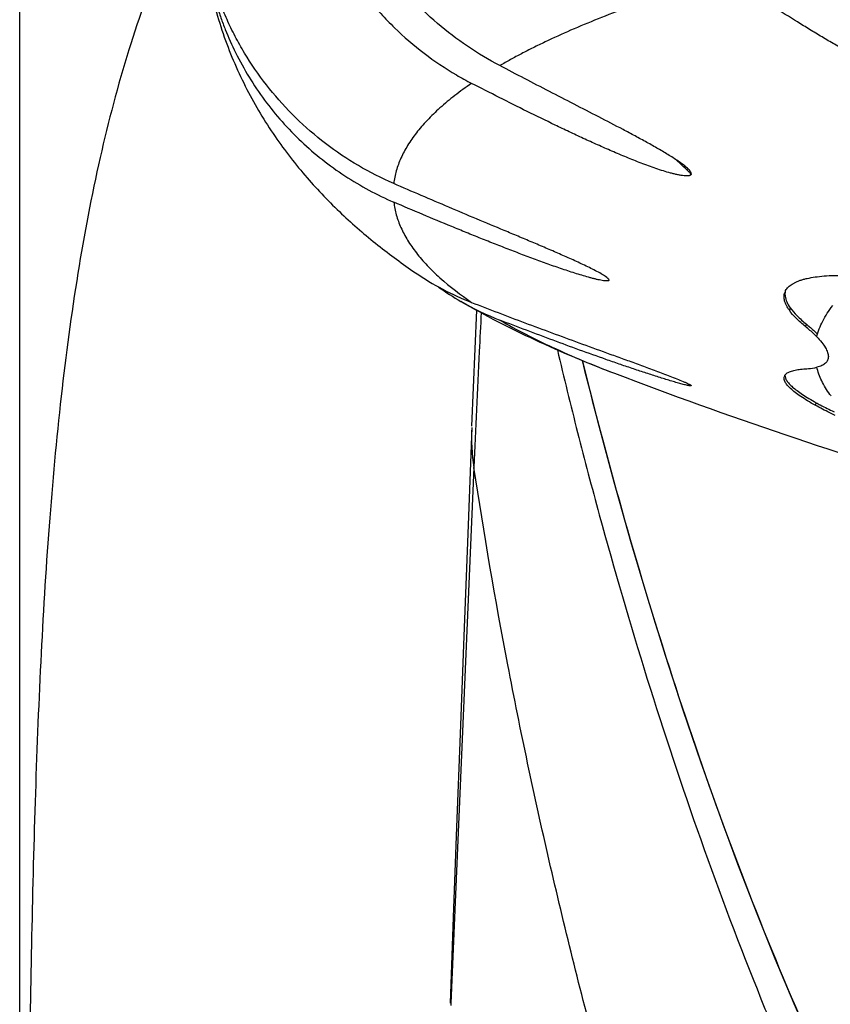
# Model space of a CAD drawing. Header units: millimetres. Extents: x -139 to 522, y -59 to 433.
# Tile 12 of 40: x -4 to 5, y 354 to 365. Entities that reach past the tile are written whole.
import ezdxf

# ---------------------------------------------------------------- set-up
doc = ezdxf.new("R2010")
doc.units = ezdxf.units.MM
doc.header["$LTSCALE"] = 23.1
doc.layers.get('0').update_dxf_attribs({"linetype": 'CONTINUOUS'})

msp = doc.modelspace()

# ---------------------------------------------------------------- linework, layer by layer
at = {"color": 7, "linetype": 'CONTINUOUS'}
for p, q in [((-4.081, 222.27), (-4.081, 379.47)), ((0.887, 361.8), (0.835, 360.537))]:
    msp.add_line(p, q, dxfattribs=at)
at = {"color": 9, "linetype": 'CONTINUOUS'}
for p, q in [((2.312, 362.149), (2.322, 362.14)), ((4.301, 361.826), (4.291, 361.798)), ((4.476, 361.648), (4.467, 361.621)), ((2.389, 361.113), (2.389, 361.113)), ((4.582, 360.793), (4.573, 360.765)), ((0.86, 360.088), (0.61, 354.26)), ((0.61, 354.26), (0.609, 354.26)), ((0.609, 354.26), (0.609, 354.236))]:
    msp.add_line(p, q, dxfattribs=at)
at = {"color": 7, "linetype": 'CONTINUOUS'}
for points in [[(2.036, 361.254), (2.204, 360.595), (2.383, 359.931), (2.565, 359.285), (2.751, 358.656), (2.941, 358.046), (3.133, 357.453), (3.329, 356.878), (3.527, 356.319), (3.728, 355.778), (3.93, 355.254), (4.135, 354.747), (4.34, 354.257), (4.548, 353.784)], [(0.836, 360.522), (0.793, 359.366), (0.75, 358.254), (0.709, 357.192), (0.671, 356.175), (0.634, 355.196), (0.6, 354.26)]]:
    msp.add_lwpolyline(points, dxfattribs=at)
for centre, radius, start, end in [((2.409, 367.311), 3.427, 239.5018, 242.6607), ((1.943, 364.729), 3.053, 235.717, 248.7292), ((2.249, 364.533), 3.05, 234.4594, 239.8682), ((4.371, 361.946), 0.137, 154.5766, 160.7124), ((4.38, 361.974), 0.136, 167.316, 173.9662), ((2.237, 364.513), 3.026, 239.8697, 248.7857), ((20.419, 408.285), 50.5, 249.0819, 253.5551), ((4.293, 361.059), 0.0595, 150.3828, 160.7981), ((6.011, 361.816), 1.582, 216.1151, 216.7864)]:
    msp.add_arc(centre, radius, start, end, dxfattribs=at)
at = {"color": 9, "linetype": 'CONTINUOUS'}
for centre, radius, start, end in [((-1.088, 358.819), 6.205, 46.6457, 48.1961), ((-0.955, 358.961), 6.01, 45.949, 46.6385), ((-1.333, 357.875), 5.617, 49.5384, 49.7464), ((3.148, 360.435), 2.314, 177.8306, 188.6077)]:
    msp.add_arc(centre, radius, start, end, dxfattribs=at)
at = {"color": 7, "linetype": 'CONTINUOUS'}
for points, knots in [([(-0.931, 367.028), (-0.932, 367.029), (-0.935, 367.031), (-0.94, 367.031), (-0.944, 367.031), (-0.949, 367.029), (-0.953, 367.025), (-0.958, 367.018), (-0.963, 367.007), (-0.968, 366.99), (-0.974, 366.964), (-0.977, 366.935), (-0.978, 366.904), (-0.979, 366.88), (-0.978, 366.856), (-0.978, 366.822), (-0.975, 366.78), (-0.97, 366.728), (-0.964, 366.677), (-0.954, 366.607), (-0.938, 366.52), (-0.915, 366.417), (-0.887, 366.314), (-0.855, 366.212), (-0.82, 366.111), (-0.781, 366.012), (-0.725, 365.881), (-0.646, 365.721), (-0.54, 365.535), (-0.422, 365.357), (-0.293, 365.186), (-0.154, 365.024), (0.044, 364.82), (0.313, 364.589), (0.548, 364.43), (0.67, 364.359)], [0, 0, 0, 0, 0.001593, 0.003003, 0.004359, 0.005775, 0.007361, 0.00917, 0.013525, 0.018793, 0.024767, 0.038083, 0.045188, 0.052491, 0.059943, 0.06751, 0.082895, 0.098513, 0.114285, 0.130163, 0.162119, 0.194237, 0.226446, 0.25871, 0.291008, 0.323328, 0.355662, 0.420338, 0.485018, 0.54968, 0.614309, 0.678885, 0.743385, 0.871998, 1, 1, 1, 1]), ([(1.142, 364.46), (1.021, 364.523), (0.786, 364.664), (0.457, 364.915), (0.156, 365.2), (-0.114, 365.517), (-0.312, 365.801), (-0.454, 366.038), (-0.551, 366.219), (-0.64, 366.401), (-0.721, 366.583), (-0.782, 366.733), (-0.83, 366.848), (-0.853, 366.903), (-0.866, 366.929)], [0, 0, 0, 0, 0.125669, 0.252293, 0.379625, 0.50736, 0.634963, 0.698477, 0.76158, 0.824027, 0.885407, 0.944879, 0.973287, 1, 1, 1, 1]), ([(-2.098, 366.033), (-2.089, 365.816), (-2.039, 365.388), (-1.871, 364.772), (-1.625, 364.203), (-1.318, 363.691), (-0.968, 363.241), (-0.59, 362.848), (-0.193, 362.505), (0.084, 362.302), (0.223, 362.207)], [0, 0, 0, 0, 0.13987, 0.27737, 0.410849, 0.5391, 0.661585, 0.778549, 0.890909, 1, 1, 1, 1]), ([(-2.047, 365.598), (-2.045, 365.583), (-2.04, 365.549), (-2.031, 365.495), (-2.019, 365.434), (-2, 365.348), (-1.974, 365.239), (-1.936, 365.109), (-1.893, 364.979), (-1.829, 364.809), (-1.773, 364.684), (-1.733, 364.602)], [0, 0, 0, 0, 0.04289, 0.09785, 0.157873, 0.220302, 0.348373, 0.478186, 0.608574, 0.739114, 1, 1, 1, 1]), ([(-0.012, 363.177), (-0.144, 363.235), (-0.401, 363.365), (-0.759, 363.606), (-1.083, 363.887), (-1.37, 364.202), (-1.574, 364.49), (-1.714, 364.731), (-1.806, 364.914), (-1.873, 365.069), (-1.92, 365.193), (-1.952, 365.284), (-1.98, 365.373), (-2.005, 365.458), (-2.022, 365.524), (-2.034, 365.57), (-2.039, 365.59), (-2.042, 365.599)], [0, 0, 0, 0, 0.131842, 0.263269, 0.394129, 0.524091, 0.652636, 0.716152, 0.778893, 0.840505, 0.870695, 0.900279, 0.928976, 0.956254, 0.980965, 0.991554, 1, 1, 1, 1]), ([(5.754, 364.461), (5.732, 364.486), (5.682, 364.535), (5.601, 364.606), (5.512, 364.677), (5.386, 364.772), (5.222, 364.891), (5.019, 365.032), (4.812, 365.174), (4.603, 365.317), (4.393, 365.462), (4.253, 365.558), (4.183, 365.607)], [0, 0, 0, 0, 0.05176, 0.10761, 0.16614, 0.226516, 0.350885, 0.478263, 0.607409, 0.73764, 0.868564, 1, 1, 1, 1]), ([(5.809, 364.308), (5.806, 364.306), (5.8, 364.302), (5.789, 364.297), (5.776, 364.294), (5.756, 364.291), (5.727, 364.291), (5.676, 364.296), (5.609, 364.31), (5.527, 364.334), (5.447, 364.363), (5.342, 364.405), (5.215, 364.462), (5.067, 364.536), (4.923, 364.613), (4.784, 364.691), (4.647, 364.771), (4.512, 364.853), (4.335, 364.962), (4.116, 365.101), (3.856, 365.271), (3.684, 365.386), (3.599, 365.443)], [0, 0, 0, 0, 0.004118, 0.008749, 0.014011, 0.019895, 0.033309, 0.048371, 0.08101, 0.114901, 0.148963, 0.182827, 0.249591, 0.315078, 0.37949, 0.44306, 0.505988, 0.568436, 0.630532, 0.754052, 0.877106, 1, 1, 1, 1]), ([(-1.733, 364.602), (-1.688, 364.511), (-1.59, 364.334), (-1.421, 364.083), (-1.231, 363.848), (-0.95, 363.559), (-0.553, 363.246), (-0.196, 363.054), (-0.011, 362.974)], [0, 0, 0, 0, 0.125438, 0.250613, 0.375588, 0.500454, 0.750002, 1, 1, 1, 1]), ([(3.183, 363.343), (3.17, 363.355), (3.141, 363.379), (3.075, 363.427), (2.983, 363.486), (2.864, 363.556), (2.74, 363.626), (2.612, 363.695), (2.438, 363.788), (2.217, 363.903), (1.949, 364.041), (1.68, 364.179), (1.411, 364.319), (1.232, 364.413), (1.142, 364.46)], [0, 0, 0, 0, 0.023156, 0.048906, 0.104946, 0.164421, 0.225839, 0.288451, 0.351842, 0.48006, 0.60938, 0.739292, 0.869539, 1, 1, 1, 1]), ([(3.224, 363.281), (3.224, 363.278), (3.222, 363.275), (3.22, 363.272), (3.216, 363.268), (3.21, 363.265), (3.197, 363.261), (3.175, 363.259), (3.146, 363.261), (3.112, 363.266), (3.076, 363.272), (3.038, 363.281), (2.986, 363.295), (2.92, 363.314), (2.84, 363.341), (2.759, 363.369), (2.652, 363.409), (2.52, 363.462), (2.362, 363.529), (2.205, 363.598), (2.05, 363.668), (1.896, 363.74), (1.691, 363.838), (1.438, 363.961), (1.136, 364.113), (0.935, 364.216), (0.835, 364.267)], [0, 0, 0, 0, 0.002462, 0.003727, 0.005063, 0.008116, 0.011781, 0.021061, 0.032594, 0.045711, 0.059897, 0.074804, 0.090199, 0.121886, 0.154235, 0.1869, 0.219708, 0.285424, 0.351046, 0.416481, 0.481726, 0.546802, 0.611743, 0.741341, 0.870718, 1, 1, 1, 1]), ([(3.224, 363.281), (3.225, 363.283), (3.224, 363.287), (3.222, 363.294), (3.218, 363.302), (3.211, 363.313), (3.2, 363.326), (3.189, 363.337), (3.183, 363.343)], [0, 0, 0, 0, 0.085846, 0.180735, 0.287646, 0.408079, 0.683845, 1, 1, 1, 1]), ([(2.313, 362.149), (2.3, 362.161), (2.267, 362.182), (2.212, 362.214), (2.149, 362.246), (2.081, 362.28), (2.01, 362.313), (1.914, 362.357), (1.791, 362.411), (1.642, 362.476), (1.492, 362.54), (1.341, 362.603), (1.14, 362.687), (0.889, 362.792), (0.588, 362.919), (0.288, 363.047), (0.088, 363.134), (-0.012, 363.177)], [0, 0, 0, 0, 0.020427, 0.046113, 0.074519, 0.104405, 0.135143, 0.166395, 0.229762, 0.293706, 0.357886, 0.422154, 0.486439, 0.614961, 0.743383, 0.87172, 1, 1, 1, 1]), ([(2.323, 362.14), (2.324, 362.139), (2.327, 362.135), (2.33, 362.13), (2.329, 362.125), (2.326, 362.121), (2.321, 362.119), (2.314, 362.118), (2.305, 362.117), (2.294, 362.118), (2.283, 362.119), (2.265, 362.121), (2.24, 362.125), (2.21, 362.131), (2.177, 362.139), (2.142, 362.148), (2.094, 362.161), (2.033, 362.179), (1.957, 362.202), (1.881, 362.227), (1.803, 362.253), (1.725, 362.28), (1.647, 362.308), (1.541, 362.346), (1.41, 362.395), (1.251, 362.456), (1.093, 362.518), (0.935, 362.58), (0.777, 362.644), (0.46, 362.774), (0.198, 362.884), (-0.011, 362.974)], [0, 0, 0, 0, 0.002899, 0.005169, 0.006875, 0.008568, 0.010753, 0.013625, 0.017187, 0.021368, 0.026086, 0.031266, 0.042753, 0.055406, 0.068921, 0.083086, 0.097748, 0.12815, 0.159545, 0.191604, 0.224128, 0.256989, 0.290097, 0.32339, 0.390364, 0.457682, 0.525214, 0.592883, 0.660641, 0.728457, 1, 1, 1, 1]), ([(4.264, 362.033), (4.275, 362.046), (4.293, 362.065), (4.319, 362.082), (4.335, 362.091), (4.349, 362.099), (4.363, 362.106), (4.383, 362.115), (4.411, 362.125), (4.446, 362.136), (4.5, 362.149), (4.574, 362.162), (4.672, 362.173), (4.78, 362.178), (4.856, 362.179), (4.896, 362.178)], [0, 0, 0, 0, 0.074581, 0.116232, 0.138275, 0.160995, 0.184549, 0.209141, 0.261218, 0.31711, 0.37712, 0.509107, 0.657214, 0.821105, 1, 1, 1, 1]), ([(2.323, 362.14), (2.322, 362.141), (2.319, 362.144), (2.315, 362.147), (2.313, 362.149)], [0, 0, 0, 0, 0.223911, 1, 1, 1, 1]), ([(4.291, 361.798), (4.279, 361.815), (4.259, 361.848), (4.238, 361.899), (4.231, 361.947), (4.237, 361.978), (4.241, 361.992)], [0, 0, 0, 0, 0.301127, 0.560726, 0.788786, 1, 1, 1, 1]), ([(4.244, 361.989), (4.243, 361.976), (4.244, 361.943), (4.262, 361.886), (4.286, 361.846), (4.301, 361.826)], [0, 0, 0, 0, 0.212381, 0.57093, 1, 1, 1, 1]), ([(4.247, 362.005), (4.248, 362.008), (4.253, 362.017), (4.259, 362.027), (4.264, 362.033)], [0, 0, 0, 0, 0.245362, 1, 1, 1, 1]), ([(0.718, 361.895), (0.981, 361.743), (1.529, 361.462), (2.097, 361.225), (2.389, 361.113)], [0, 0, 0, 0, 0.492485, 1, 1, 1, 1]), ([(0.835, 361.884), (0.931, 361.847), (1.125, 361.772), (1.415, 361.662), (1.708, 361.553), (2.004, 361.444), (2.253, 361.354), (2.454, 361.281), (2.607, 361.226), (2.761, 361.17), (2.89, 361.122), (2.991, 361.083), (3.065, 361.054), (3.123, 361.03), (3.165, 361.012), (3.184, 361.003), (3.192, 360.999)], [0, 0, 0, 0, 0.123186, 0.246667, 0.370667, 0.495561, 0.621924, 0.685884, 0.750479, 0.815715, 0.881294, 0.913842, 0.94561, 0.975314, 0.988546, 1, 1, 1, 1]), ([(4.589, 361.511), (4.596, 361.54), (4.615, 361.598), (4.653, 361.683), (4.703, 361.768), (4.742, 361.822), (4.763, 361.849)], [0, 0, 0, 0, 0.232466, 0.474522, 0.729578, 1, 1, 1, 1]), ([(4.467, 361.621), (4.431, 361.649), (4.368, 361.705), (4.313, 361.768), (4.291, 361.798)], [0, 0, 0, 0, 0.546596, 1, 1, 1, 1]), ([(4.301, 361.826), (4.323, 361.795), (4.378, 361.732), (4.441, 361.677), (4.476, 361.648)], [0, 0, 0, 0, 0.453404, 1, 1, 1, 1]), ([(3.221, 360.983), (3.221, 360.982), (3.222, 360.981), (3.223, 360.98), (3.224, 360.979), (3.224, 360.978), (3.222, 360.976), (3.218, 360.976), (3.213, 360.976), (3.207, 360.977), (3.2, 360.978), (3.188, 360.98), (3.171, 360.984), (3.149, 360.989), (3.124, 360.996), (3.098, 361.003), (3.07, 361.01), (3.041, 361.019), (3.011, 361.028), (2.97, 361.04), (2.917, 361.056), (2.829, 361.084), (2.717, 361.12), (2.579, 361.166), (2.438, 361.214), (2.248, 361.28), (2.009, 361.366), (1.72, 361.472), (1.431, 361.58), (1.239, 361.654), (1.142, 361.691)], [0, 0, 0, 0, 0.00098, 0.001723, 0.00226, 0.00266, 0.003559, 0.005107, 0.007349, 0.010224, 0.013662, 0.017595, 0.026716, 0.037192, 0.048734, 0.061123, 0.074196, 0.08783, 0.10193, 0.11642, 0.14635, 0.177282, 0.241298, 0.307275, 0.374539, 0.442684, 0.580642, 0.719878, 0.859758, 1, 1, 1, 1]), ([(4.589, 361.511), (4.58, 361.52), (4.541, 361.558), (4.499, 361.594), (4.467, 361.621)], [0, 0, 0, 0, 0.229515, 1, 1, 1, 1]), ([(4.476, 361.648), (4.488, 361.639), (4.529, 361.604), (4.57, 361.568), (4.598, 361.54)], [0, 0, 0, 0, 0.270514, 1, 1, 1, 1]), ([(4.589, 361.511), (4.608, 361.491), (4.642, 361.453), (4.683, 361.396), (4.705, 361.35), (4.714, 361.317), (4.716, 361.295), (4.714, 361.274), (4.706, 361.248), (4.684, 361.219), (4.651, 361.199), (4.618, 361.187), (4.599, 361.181), (4.589, 361.179)], [0, 0, 0, 0, 0.188047, 0.345815, 0.474872, 0.529938, 0.579856, 0.62607, 0.670478, 0.761393, 0.867498, 0.929931, 1, 1, 1, 1]), ([(4.241, 361.089), (4.242, 361.091), (4.248, 361.099), (4.255, 361.106), (4.261, 361.111)], [0, 0, 0, 0, 0.234246, 1, 1, 1, 1]), ([(4.243, 361.092), (4.242, 361.072), (4.254, 361.044), (4.275, 361.016), (4.295, 360.992), (4.328, 360.96), (4.377, 360.922), (4.436, 360.88), (4.506, 360.837), (4.556, 360.808), (4.582, 360.793)], [0, 0, 0, 0, 0.132847, 0.176787, 0.225385, 0.337742, 0.471634, 0.627028, 0.80325, 1, 1, 1, 1]), ([(4.261, 361.111), (4.271, 361.119), (4.296, 361.132), (4.342, 361.146), (4.4, 361.156), (4.442, 361.16), (4.465, 361.161)], [0, 0, 0, 0, 0.177364, 0.400864, 0.67479, 1, 1, 1, 1]), ([(4.465, 361.161), (4.476, 361.162), (4.518, 361.165), (4.56, 361.172), (4.589, 361.179)], [0, 0, 0, 0, 0.278571, 1, 1, 1, 1]), ([(4.732, 360.883), (4.715, 360.907), (4.682, 360.954), (4.642, 361.029), (4.611, 361.104), (4.595, 361.154), (4.589, 361.179)], [0, 0, 0, 0, 0.268393, 0.522088, 0.765054, 1, 1, 1, 1]), ([(3.192, 360.999), (3.198, 360.996), (3.208, 360.991), (3.217, 360.986), (3.221, 360.983)], [0, 0, 0, 0, 0.611108, 1, 1, 1, 1]), ([(4.573, 360.765), (4.544, 360.781), (4.491, 360.812), (4.418, 360.858), (4.356, 360.902), (4.307, 360.943), (4.274, 360.976), (4.255, 361.002), (4.246, 361.016), (4.241, 361.028), (4.238, 361.036), (4.236, 361.043), (4.234, 361.053), (4.233, 361.065), (4.235, 361.075), (4.237, 361.079)], [0, 0, 0, 0, 0.203419, 0.383943, 0.541149, 0.674267, 0.783728, 0.830401, 0.871884, 0.890861, 0.908454, 0.925072, 0.941126, 0.971293, 1, 1, 1, 1]), ([(4.79, 360.655), (4.77, 360.664), (4.697, 360.699), (4.625, 360.737), (4.573, 360.765)], [0, 0, 0, 0, 0.266546, 1, 1, 1, 1]), ([(4.582, 360.793), (4.597, 360.785), (4.662, 360.751), (4.727, 360.718), (4.777, 360.694)], [0, 0, 0, 0, 0.2352, 1, 1, 1, 1])]:
    msp.add_open_spline(points, degree=3, knots=knots, dxfattribs=at)
at = {"color": 9, "linetype": 'CONTINUOUS'}
for points, knots in [([(-2.031, 366.697), (-2.207, 366.377), (-2.528, 365.7), (-2.916, 364.615), (-3.225, 363.441), (-3.463, 362.181), (-3.642, 360.842), (-3.77, 359.431), (-3.858, 357.959), (-3.917, 356.44), (-3.955, 354.888), (-3.98, 353.313), (-3.994, 351.725), (-4.004, 349.598), (-4.003, 347.468), (-3.997, 345.604), (-3.992, 344.539), (-3.99, 344.007), (-3.989, 343.741)], [0, 0, 0, 0, 0.047195, 0.096598, 0.148725, 0.203872, 0.262085, 0.323212, 0.386906, 0.452579, 0.519637, 0.587576, 0.656035, 0.724767, 0.86244, 0.931239, 0.965623, 1, 1, 1, 1]), ([(3.599, 365.443), (3.473, 365.406), (3.227, 365.332), (2.87, 365.214), (2.533, 365.094), (2.215, 364.972), (1.917, 364.848), (1.682, 364.741), (1.504, 364.655), (1.379, 364.591), (1.258, 364.527), (1.18, 364.482), (1.142, 364.46)], [0, 0, 0, 0, 0.14839, 0.290124, 0.425258, 0.553706, 0.675424, 0.790386, 0.845336, 0.898598, 0.950188, 1, 1, 1, 1]), ([(0.835, 364.267), (0.803, 364.246), (0.741, 364.202), (0.625, 364.115), (0.492, 364.005), (0.374, 363.89), (0.29, 363.798), (0.252, 363.751), (0.234, 363.728)], [0, 0, 0, 0, 0.142396, 0.279476, 0.538497, 0.778206, 0.891276, 1, 1, 1, 1]), ([(0.234, 363.728), (0.2, 363.684), (0.138, 363.596), (0.064, 363.458), (0.013, 363.318), (-0.006, 363.224), (-0.012, 363.177)], [0, 0, 0, 0, 0.273255, 0.528206, 0.768851, 1, 1, 1, 1]), ([(-0.011, 362.974), (-0.006, 362.928), (0.013, 362.833), (0.064, 362.694), (0.138, 362.556), (0.234, 362.418), (0.352, 362.282), (0.547, 362.094), (0.715, 361.966), (0.835, 361.884)], [0, 0, 0, 0, 0.09907, 0.202444, 0.311964, 0.429324, 0.555874, 0.692656, 1, 1, 1, 1]), ([(0.939, 361.772), (0.932, 361.632), (0.905, 361.07), (0.879, 360.509), (0.86, 360.088)], [0, 0, 0, 0, 0.250051, 1, 1, 1, 1]), ([(1.142, 361.691), (1.327, 361.584), (1.736, 361.376), (2.16, 361.201), (2.389, 361.113)], [0, 0, 0, 0, 0.465687, 1, 1, 1, 1]), ([(1.768, 361.368), (1.839, 361.067), (1.985, 360.468), (2.3, 359.275), (2.732, 357.794), (3.315, 356.036), (3.86, 354.591), (4.337, 353.451), (4.843, 352.323), (5.535, 350.939), (6.473, 349.334), (7.355, 348.058), (8.127, 347.086), (8.741, 346.385), (9.393, 345.716), (10.309, 344.871), (11.295, 344.101), (12.342, 343.419), (13.158, 342.954), (14.001, 342.539), (14.871, 342.179), (15.763, 341.876), (16.674, 341.632), (17.599, 341.446), (18.846, 341.272), (19.79, 341.222), (20.419, 341.222)], [0, 0, 0, 0, 0.030995, 0.061996, 0.12401, 0.186049, 0.248117, 0.279168, 0.31023, 0.372389, 0.434613, 0.496919, 0.528118, 0.559348, 0.590611, 0.62191, 0.684595, 0.716006, 0.747453, 0.778936, 0.810454, 0.842002, 0.873576, 0.905171, 0.936781, 1, 1, 1, 1]), ([(2.037, 361.253), (2.182, 360.672), (2.49, 359.516), (3.01, 357.797), (3.596, 356.098), (4.255, 354.425), (4.997, 352.786), (5.831, 351.189), (6.77, 349.649), (7.824, 348.181), (8.807, 347.037), (9.659, 346.182), (10.332, 345.575), (11.039, 345.005), (11.779, 344.476), (12.55, 343.992), (13.35, 343.556), (14.177, 343.171), (15.311, 342.728), (16.779, 342.308), (18.287, 342.066), (19.504, 341.973), (20.114, 341.958), (20.419, 341.958)], [0, 0, 0, 0, 0.061983, 0.123988, 0.186021, 0.248089, 0.310202, 0.37237, 0.434609, 0.496935, 0.559366, 0.590638, 0.621944, 0.653286, 0.684666, 0.716083, 0.747536, 0.779023, 0.810541, 0.873624, 0.936783, 0.968389, 1, 1, 1, 1]), ([(20.419, 334.439), (20.044, 334.439), (19.295, 334.466), (18.177, 334.586), (17.071, 334.785), (15.983, 335.064), (15.098, 335.366), (14.407, 335.65), (13.729, 335.96), (12.907, 336.397), (12.122, 336.897), (11.518, 337.328), (11.077, 337.667), (10.649, 338.02), (10.233, 338.387), (9.829, 338.766), (9.308, 339.288), (8.812, 339.833), (8.341, 340.398), (7.885, 340.974), (7.344, 341.714), (6.737, 342.629), (6.17, 343.568), (5.64, 344.526), (5.145, 345.501), (4.683, 346.491), (4.252, 347.494), (3.851, 348.508), (3.352, 349.873), (2.902, 351.255), (2.491, 352.647), (2.105, 354.046), (1.667, 355.807), (1.215, 357.939), (0.969, 359.37), (0.86, 360.088)], [0, 0, 0, 0, 0.031901, 0.063793, 0.095667, 0.127511, 0.159316, 0.175203, 0.191076, 0.222772, 0.254402, 0.270195, 0.28597, 0.301727, 0.317467, 0.333188, 0.34889, 0.380237, 0.395885, 0.411517, 0.442733, 0.473894, 0.505006, 0.536076, 0.567109, 0.598109, 0.629082, 0.660031, 0.690961, 0.752778, 0.783676, 0.81457, 0.876357, 0.93816, 1, 1, 1, 1])]:
    msp.add_open_spline(points, degree=3, knots=knots, dxfattribs=at)

doc.saveas('drawing.dxf')
